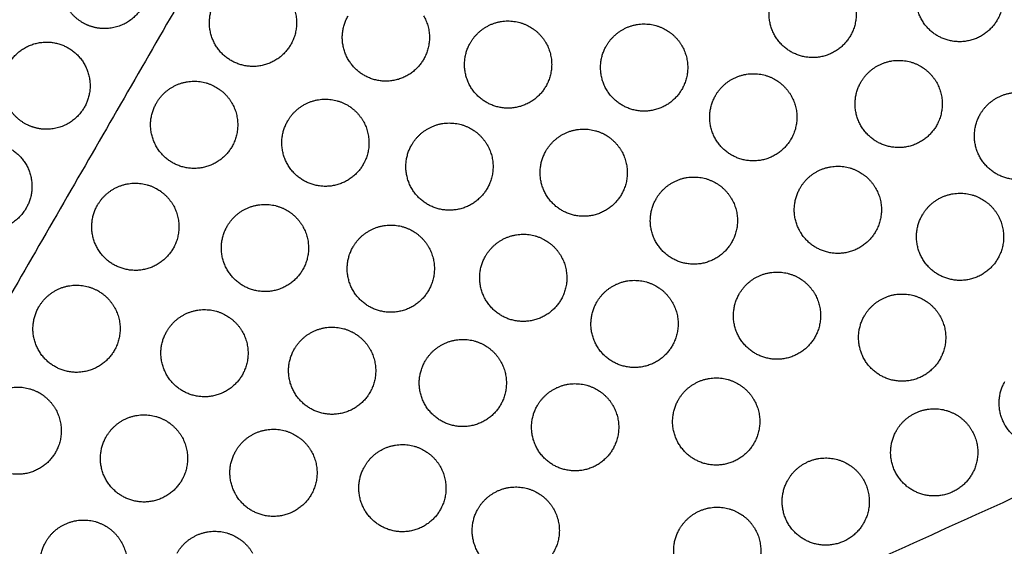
# Model space of a CAD drawing. Header units: millimetres. Extents: x -125 to 375, y 0 to 433.
# Tile 37 of 45: x 161 to 229, y 261 to 297. Entities that reach past the tile are written whole.
import ezdxf

# ---------------------------------------------------------------- set-up
doc = ezdxf.new("R2010")
doc.units = ezdxf.units.MM
doc.layers.add('Layer 01', color=18, linetype='Continuous', true_color=0x000000)

msp = doc.modelspace()

# ---------------------------------------------------------------- linework, layer by layer
at = {"layer": 'Layer 01'}
for points in [[(250, 433.013, 76), (187.5, 324.76, 76), (125, 216.506, 76)], [(282.095, 287.72, 87), (203.547, 252.113, 81.5), (125, 216.506, 76)]]:
    msp.add_open_spline(points, degree=2, dxfattribs=at)
at = {"layer": 'Layer 01', "extrusion": (-0.132203, 0.076328, -0.988279)}
for points, weights, knots in [([(164.275, 300.632, 77.243), (165.775, 303.23, 77.243), (168.373, 301.73, 76.78), (170.971, 300.23, 76.317), (169.471, 297.632, 76.317), (168.605, 296.132, 76.317), (166.873, 296.132, 76.548)], [1, 0.707106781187, 1, 0.707106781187, 1, 0.807007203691, 0.868347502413], [0, 0, 0, 6.035579, 6.035579, 12.071157, 12.071157, 16.048112, 16.048112, 16.048112]), ([(160.275, 293.704, 77.243), (161.775, 296.302, 77.243), (164.373, 294.802, 76.78), (166.971, 293.302, 76.317), (165.471, 290.704, 76.317), (164.605, 289.204, 76.317), (162.873, 289.204, 76.548)], [1, 0.707106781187, 1, 0.707106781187, 1, 0.807007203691, 0.868347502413], [0, 0, 0, 6.035579, 6.035579, 12.071157, 12.071157, 16.048112, 16.048112, 16.048112]), ([(162.873, 289.204, 76.548), (162.069, 289.204, 76.656), (161.373, 289.606, 76.78), (159.873, 290.472, 77.048), (159.873, 292.204, 77.181)], [0.868347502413, 0.900099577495, 1, 0.807007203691, 0.868347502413], [16.048112, 16.048112, 16.048112, 18.106736, 18.106736, 21.596537, 21.596537, 21.596537]), ([(156.275, 286.776, 77.243), (157.775, 289.374, 77.243), (160.373, 287.874, 76.78), (162.971, 286.374, 76.317), (161.471, 283.776, 76.317), (160.605, 282.276, 76.317), (158.873, 282.276, 76.548)], [1, 0.707106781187, 1, 0.707106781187, 1, 0.807007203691, 0.868347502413], [0, 0, 0, 6.035579, 6.035579, 12.071157, 12.071157, 16.048112, 16.048112, 16.048112])]:
    msp.add_rational_spline(points, weights, degree=2, knots=knots, dxfattribs=at)
at = {"layer": 'Layer 01', "extrusion": (0.09428, -0.054433, -0.994056)}
for points in [[(228.329, 299.729, 81.243), (229.195, 298.229, 81.407), (228.329, 296.729, 81.407), (226.829, 294.131, 81.407), (224.231, 295.631, 81.079), (221.633, 297.131, 80.75), (223.133, 299.729, 80.75)], [(218.219, 298.639, 80.344), (219.085, 297.139, 80.508), (218.219, 295.639, 80.508), (216.719, 293.041, 80.508), (214.121, 294.541, 80.18), (211.523, 296.041, 79.851), (213.023, 298.639, 79.851)], [(179.687, 298.027, 76.723), (180.553, 296.527, 76.887), (179.687, 295.027, 76.887), (178.187, 292.429, 76.887), (175.589, 293.929, 76.559), (172.991, 295.429, 76.23), (174.491, 298.027, 76.23)], [(188.836, 297.016, 77.646), (189.702, 295.516, 77.81), (188.836, 294.016, 77.81), (187.336, 291.418, 77.81), (184.738, 292.918, 77.482), (182.14, 294.418, 77.153), (183.64, 297.016, 77.153)], [(197.251, 295.159, 78.546), (198.117, 293.659, 78.71), (197.251, 292.159, 78.71), (195.751, 289.561, 78.71), (193.153, 291.061, 78.381), (190.555, 292.561, 78.053), (192.055, 295.159, 78.053)], [(206.616, 294.953, 79.445), (207.482, 293.453, 79.609), (206.616, 291.953, 79.609), (205.116, 289.355, 79.609), (202.518, 290.855, 79.281), (199.92, 292.355, 78.952), (201.42, 294.953, 78.952)], [(224.141, 292.448, 81.245), (225.007, 290.948, 81.409), (224.141, 289.448, 81.409), (222.641, 286.849, 81.409), (220.043, 288.349, 81.08), (217.445, 289.849, 80.752), (218.945, 292.448, 80.752)], [(214.131, 291.531, 80.345), (214.997, 290.031, 80.51), (214.131, 288.531, 80.51), (212.631, 285.933, 80.51), (210.033, 287.433, 80.181), (207.435, 288.933, 79.852), (208.935, 291.531, 79.852)], [(175.637, 291.012, 76.723), (176.503, 289.512, 76.887), (175.637, 288.012, 76.887), (174.137, 285.414, 76.887), (171.539, 286.914, 76.559), (168.941, 288.414, 76.23), (170.441, 291.012, 76.23)], [(232.356, 290.243, 82.144), (233.222, 288.743, 82.309), (232.356, 287.243, 82.309), (230.856, 284.645, 82.309), (228.258, 286.145, 81.98), (225.66, 287.645, 81.652), (227.16, 290.243, 81.652)], [(184.673, 289.778, 77.647), (185.539, 288.278, 77.812), (184.673, 286.778, 77.812), (183.173, 284.18, 77.812), (180.575, 285.68, 77.483), (177.977, 287.18, 77.155), (179.477, 289.778, 77.155)], [(193.213, 288.137, 78.547), (194.079, 286.637, 78.711), (193.213, 285.137, 78.711), (191.713, 282.539, 78.711), (189.115, 284.039, 78.383), (186.517, 285.539, 78.054), (188.017, 288.137, 78.054)], [(202.455, 287.719, 79.447), (203.321, 286.219, 79.611), (202.455, 284.719, 79.611), (200.955, 282.121, 79.611), (198.357, 283.621, 79.282), (195.759, 285.121, 78.954), (197.259, 287.719, 78.954)], [(219.953, 285.166, 81.246), (220.819, 283.666, 81.41), (219.953, 282.166, 81.41), (218.453, 279.568, 81.41), (215.855, 281.068, 81.082), (213.257, 282.568, 80.753), (214.757, 285.166, 80.753)], [(210.043, 284.423, 80.347), (210.909, 282.923, 80.511), (210.043, 281.423, 80.511), (208.543, 278.825, 80.511), (205.944, 280.325, 80.183), (203.346, 281.825, 79.854), (204.846, 284.423, 79.854)], [(171.587, 283.998, 76.723), (172.453, 282.498, 76.887), (171.587, 280.998, 76.887), (170.087, 278.4, 76.887), (167.489, 279.9, 76.559), (164.891, 281.4, 76.23), (166.391, 283.998, 76.23)], [(228.368, 283.309, 82.146), (229.234, 281.809, 82.31), (228.368, 280.309, 82.31), (226.868, 277.711, 82.31), (224.27, 279.211, 81.982), (221.672, 280.711, 81.653), (223.172, 283.309, 81.653)], [(180.51, 282.54, 77.649), (181.376, 281.04, 77.813), (180.51, 279.54, 77.813), (179.01, 276.942, 77.813), (176.412, 278.442, 77.485), (173.814, 279.942, 77.156), (175.314, 282.54, 77.156)], [(189.174, 281.116, 78.549), (190.041, 279.616, 78.713), (189.174, 278.116, 78.713), (187.674, 275.518, 78.713), (185.076, 277.018, 78.384), (182.478, 278.518, 78.056), (183.978, 281.116, 78.056)], [(198.295, 280.485, 79.448), (199.161, 278.985, 79.612), (198.295, 277.485, 79.612), (196.795, 274.887, 79.612), (194.197, 276.387, 79.284), (191.599, 277.887, 78.955), (193.099, 280.485, 78.955)], [(205.954, 277.315, 80.348), (206.82, 275.815, 80.513), (205.954, 274.315, 80.513), (204.454, 271.717, 80.513), (201.856, 273.217, 80.184), (199.258, 274.717, 79.855), (200.758, 277.315, 79.855)], [(215.765, 277.884, 81.248), (216.631, 276.384, 81.412), (215.765, 274.884, 81.412), (214.265, 272.286, 81.412), (211.667, 273.786, 81.083), (209.069, 275.286, 80.755), (210.569, 277.884, 80.755)], [(167.537, 276.983, 76.723), (168.403, 275.483, 76.887), (167.537, 273.983, 76.887), (166.037, 271.385, 76.887), (163.439, 272.885, 76.559), (160.841, 274.385, 76.23), (162.341, 276.983, 76.23)], [(224.379, 276.374, 82.147), (225.245, 274.874, 82.312), (224.379, 273.374, 82.312), (222.879, 270.776, 82.312), (220.281, 272.276, 81.983), (217.683, 273.776, 81.654), (219.183, 276.374, 81.654)], [(176.347, 275.302, 77.65), (177.213, 273.802, 77.815), (176.347, 272.302, 77.815), (174.847, 269.704, 77.815), (172.249, 271.204, 77.486), (169.651, 272.704, 77.158), (171.151, 275.302, 77.158)], [(185.136, 274.094, 78.55), (186.002, 272.594, 78.714), (185.136, 271.094, 78.714), (183.636, 268.496, 78.714), (181.038, 269.996, 78.386), (178.44, 271.496, 78.057), (179.94, 274.094, 78.057)], [(194.134, 273.251, 79.45), (195, 271.751, 79.614), (194.134, 270.251, 79.614), (192.634, 267.653, 79.614), (190.036, 269.153, 79.285), (187.438, 270.653, 78.957), (188.938, 273.251, 78.957)], [(234.057, 271.865, 83.312), (234.923, 270.365, 83.476), (234.057, 268.865, 83.476), (232.557, 266.267, 83.476), (229.959, 267.767, 83.148), (227.36, 269.267, 82.819), (228.86, 271.865, 82.819)], [(211.577, 270.603, 81.249), (212.443, 269.103, 81.413), (211.577, 267.603, 81.413), (210.077, 265.005, 81.413), (207.479, 266.505, 81.085), (204.881, 268.005, 80.756), (206.381, 270.603, 80.756)], [(163.487, 269.968, 76.723), (164.353, 268.468, 76.887), (163.487, 266.968, 76.887), (161.987, 264.37, 76.887), (159.389, 265.87, 76.559), (156.791, 267.37, 76.23), (158.291, 269.968, 76.23)], [(201.866, 270.206, 80.35), (202.732, 268.706, 80.514), (201.866, 267.206, 80.514), (200.366, 264.608, 80.514), (197.768, 266.108, 80.186), (195.17, 267.608, 79.857), (196.67, 270.206, 79.857)], [(226.588, 268.479, 82.789), (227.454, 266.979, 82.953), (226.588, 265.479, 82.953), (225.088, 262.881, 82.953), (222.49, 264.381, 82.625), (219.892, 265.881, 82.296), (221.392, 268.479, 82.296)], [(172.184, 268.063, 77.652), (173.05, 266.563, 77.816), (172.184, 265.063, 77.816), (170.684, 262.465, 77.816), (168.086, 263.965, 77.488), (165.488, 265.465, 77.159), (166.988, 268.063, 77.159)], [(181.098, 267.073, 78.552), (181.964, 265.573, 78.716), (181.098, 264.073, 78.716), (179.598, 261.475, 78.716), (177, 262.975, 78.387), (174.402, 264.475, 78.059), (175.902, 267.073, 78.059)], [(189.974, 266.017, 79.451), (190.84, 264.517, 79.616), (189.974, 263.017, 79.616), (188.474, 260.419, 79.616), (185.876, 261.919, 79.287), (183.278, 263.419, 78.958), (184.778, 266.017, 78.958)], [(219.12, 265.094, 82.266), (219.986, 263.594, 82.43), (219.12, 262.094, 82.43), (217.62, 259.496, 82.43), (215.022, 260.996, 82.102), (212.424, 262.496, 81.773), (213.924, 265.094, 81.773)], [(197.778, 263.098, 80.351), (198.644, 261.598, 80.516), (197.778, 260.098, 80.516), (196.278, 257.5, 80.516), (193.68, 259, 80.187), (191.082, 260.5, 79.858), (192.582, 263.098, 79.858)], [(211.651, 261.708, 81.743), (212.517, 260.208, 81.907), (211.651, 258.708, 81.907), (210.151, 256.11, 81.907), (207.553, 257.61, 81.579), (204.955, 259.11, 81.25), (206.455, 261.708, 81.25)], [(168.021, 260.825, 77.653), (168.887, 259.325, 77.818), (168.021, 257.825, 77.818), (166.521, 255.227, 77.818), (163.923, 256.727, 77.489), (161.325, 258.227, 77.161), (162.825, 260.825, 77.161)]]:
    msp.add_rational_spline(points, [0.868347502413, 0.807007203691, 1, 0.707106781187, 1, 0.707106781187, 1], degree=2, knots=[5.529659, 5.529659, 5.529659, 9.49499, 9.49499, 15.512927, 15.512927, 21.530864, 21.530864, 21.530864], dxfattribs=at)
at = {"layer": 'Layer 01', "extrusion": (0.132203, -0.076328, 0.988279)}
msp.add_rational_spline([(166.873, 296.132, 76.548), (166.069, 296.132, 76.656), (165.373, 296.534, 76.78), (163.873, 297.4, 77.048), (163.873, 299.132, 77.181)], [0.868347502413, 0.900099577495, 1, 0.807007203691, 0.868347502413], degree=2, knots=[16.048112, 16.048112, 16.048112, 18.106736, 18.106736, 21.596537, 21.596537, 21.596537], dxfattribs=at)
at = {"layer": 'Layer 01', "extrusion": (-0.09428, 0.054433, 0.994056)}
for points in [[(192.055, 295.159, 78.053), (192.457, 295.855, 78.053), (193.153, 296.257, 78.097)], [(201.42, 294.953, 78.952), (201.822, 295.649, 78.952), (202.518, 296.051, 78.996)], [(218.945, 292.448, 80.752), (219.347, 293.144, 80.752), (220.043, 293.546, 80.796)], [(208.935, 291.531, 79.852), (209.337, 292.227, 79.852), (210.033, 292.629, 79.897)], [(170.441, 291.012, 76.23), (170.843, 291.709, 76.23), (171.539, 292.111, 76.274)], [(179.477, 289.778, 77.155), (179.879, 290.474, 77.155), (180.575, 290.876, 77.199)], [(227.16, 290.243, 81.652), (227.562, 290.94, 81.652), (228.258, 291.342, 81.696)], [(188.017, 288.137, 78.054), (188.419, 288.834, 78.054), (189.115, 289.236, 78.098)], [(197.259, 287.719, 78.954), (197.661, 288.415, 78.954), (198.357, 288.817, 78.998)], [(214.757, 285.166, 80.753), (215.159, 285.862, 80.753), (215.855, 286.264, 80.797)], [(204.846, 284.423, 79.854), (205.248, 285.119, 79.854), (205.944, 285.521, 79.898)], [(166.391, 283.998, 76.23), (166.793, 284.694, 76.23), (167.489, 285.096, 76.274)], [(223.172, 283.309, 81.653), (223.574, 284.005, 81.653), (224.27, 284.407, 81.697)], [(175.314, 282.54, 77.156), (175.716, 283.236, 77.156), (176.412, 283.638, 77.2)], [(183.978, 281.116, 78.056), (184.38, 281.812, 78.056), (185.076, 282.214, 78.1)], [(193.099, 280.485, 78.955), (193.501, 281.181, 78.955), (194.197, 281.583, 78.999)], [(210.569, 277.884, 80.755), (210.971, 278.581, 80.755), (211.667, 278.983, 80.799)], [(162.341, 276.983, 76.23), (162.743, 277.679, 76.23), (163.439, 278.081, 76.274)], [(200.758, 277.315, 79.855), (201.16, 278.011, 79.855), (201.856, 278.413, 79.899)], [(219.183, 276.374, 81.654), (219.585, 277.07, 81.654), (220.281, 277.472, 81.699)], [(171.151, 275.302, 77.158), (171.553, 275.998, 77.158), (172.249, 276.4, 77.202)], [(179.94, 274.094, 78.057), (180.342, 274.791, 78.057), (181.038, 275.192, 78.101)], [(188.938, 273.251, 78.957), (189.34, 273.947, 78.957), (190.036, 274.349, 79.001)], [(196.67, 270.206, 79.857), (197.072, 270.903, 79.857), (197.768, 271.304, 79.901)], [(206.381, 270.603, 80.756), (206.783, 271.299, 80.756), (207.479, 271.701, 80.8)], [(166.988, 268.063, 77.159), (167.39, 268.76, 77.159), (168.086, 269.161, 77.203)], [(221.392, 268.479, 82.296), (221.794, 269.176, 82.296), (222.49, 269.578, 82.34)], [(175.902, 267.073, 78.059), (176.304, 267.769, 78.059), (177, 268.171, 78.103)], [(184.778, 266.017, 78.958), (185.18, 266.714, 78.958), (185.876, 267.115, 79.002)], [(213.924, 265.094, 81.773), (214.325, 265.79, 81.773), (215.022, 266.192, 81.817)], [(192.582, 263.098, 79.858), (192.984, 263.794, 79.858), (193.68, 264.196, 79.902)], [(206.455, 261.708, 81.25), (206.857, 262.404, 81.25), (207.553, 262.806, 81.294)], [(162.825, 260.825, 77.161), (163.227, 261.521, 77.161), (163.923, 261.923, 77.205)], [(171.863, 260.051, 78.06), (172.265, 260.748, 78.06), (172.961, 261.149, 78.104)]]:
    msp.add_rational_spline(points, [1, 0.900099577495, 0.868347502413], degree=2, dxfattribs=at)
for points in [[(193.153, 296.257, 78.097), (194.653, 297.123, 78.192), (196.153, 296.257, 78.381), (196.849, 295.855, 78.469), (197.251, 295.159, 78.546)], [(202.518, 296.051, 78.996), (204.018, 296.917, 79.091), (205.518, 296.051, 79.281), (206.214, 295.649, 79.369), (206.616, 294.953, 79.445)], [(220.043, 293.546, 80.796), (221.543, 294.412, 80.891), (223.043, 293.546, 81.08), (223.739, 293.144, 81.168), (224.141, 292.448, 81.245)], [(210.033, 292.629, 79.897), (211.533, 293.495, 79.991), (213.033, 292.629, 80.181), (213.729, 292.227, 80.269), (214.131, 291.531, 80.345)], [(171.539, 292.111, 76.274), (173.039, 292.977, 76.369), (174.539, 292.111, 76.559), (175.235, 291.709, 76.647), (175.637, 291.012, 76.723)], [(228.258, 291.342, 81.696), (229.758, 292.208, 81.79), (231.258, 291.342, 81.98), (231.955, 290.94, 82.068), (232.356, 290.243, 82.144)], [(180.575, 290.876, 77.199), (182.075, 291.742, 77.293), (183.575, 290.876, 77.483), (184.271, 290.474, 77.571), (184.673, 289.778, 77.647)], [(189.115, 289.236, 78.098), (190.615, 290.102, 78.193), (192.115, 289.236, 78.383), (192.811, 288.834, 78.471), (193.213, 288.137, 78.547)], [(198.357, 288.817, 78.998), (199.857, 289.683, 79.093), (201.357, 288.817, 79.282), (202.053, 288.415, 79.37), (202.455, 287.719, 79.447)], [(215.855, 286.264, 80.797), (217.355, 287.13, 80.892), (218.855, 286.264, 81.082), (219.551, 285.862, 81.17), (219.953, 285.166, 81.246)], [(167.489, 285.096, 76.274), (168.989, 285.962, 76.369), (170.489, 285.096, 76.559), (171.185, 284.694, 76.647), (171.587, 283.998, 76.723)], [(205.944, 285.521, 79.898), (207.444, 286.387, 79.993), (208.944, 285.521, 80.183), (209.641, 285.119, 80.271), (210.043, 284.423, 80.347)], [(224.27, 284.407, 81.697), (225.77, 285.273, 81.792), (227.27, 284.407, 81.982), (227.966, 284.005, 82.07), (228.368, 283.309, 82.146)], [(176.412, 283.638, 77.2), (177.912, 284.504, 77.295), (179.412, 283.638, 77.485), (180.108, 283.236, 77.573), (180.51, 282.54, 77.649)], [(185.076, 282.214, 78.1), (186.576, 283.08, 78.195), (188.076, 282.214, 78.384), (188.773, 281.812, 78.472), (189.174, 281.116, 78.549)], [(194.197, 281.583, 78.999), (195.697, 282.449, 79.094), (197.197, 281.583, 79.284), (197.893, 281.181, 79.372), (198.295, 280.485, 79.448)], [(211.667, 278.983, 80.799), (213.167, 279.849, 80.894), (214.667, 278.983, 81.083), (215.363, 278.581, 81.171), (215.765, 277.884, 81.248)], [(201.856, 278.413, 79.899), (203.356, 279.279, 79.994), (204.856, 278.413, 80.184), (205.552, 278.011, 80.272), (205.954, 277.315, 80.348)], [(163.439, 278.081, 76.274), (164.939, 278.947, 76.369), (166.439, 278.081, 76.559), (167.135, 277.679, 76.647), (167.537, 276.983, 76.723)], [(220.281, 277.472, 81.699), (221.781, 278.338, 81.793), (223.281, 277.472, 81.983), (223.978, 277.07, 82.071), (224.379, 276.374, 82.147)], [(172.249, 276.4, 77.202), (173.749, 277.266, 77.297), (175.249, 276.4, 77.486), (175.945, 275.998, 77.574), (176.347, 275.302, 77.65)], [(181.038, 275.192, 78.101), (182.538, 276.059, 78.196), (184.038, 275.192, 78.386), (184.734, 274.791, 78.474), (185.136, 274.094, 78.55)], [(190.036, 274.349, 79.001), (191.536, 275.215, 79.096), (193.036, 274.349, 79.285), (193.732, 273.947, 79.373), (194.134, 273.251, 79.45)], [(207.479, 271.701, 80.8), (208.979, 272.567, 80.895), (210.479, 271.701, 81.085), (211.175, 271.299, 81.173), (211.577, 270.603, 81.249)], [(159.389, 271.066, 76.274), (160.889, 271.932, 76.369), (162.389, 271.066, 76.559), (163.085, 270.664, 76.647), (163.487, 269.968, 76.723)], [(197.768, 271.304, 79.901), (199.268, 272.17, 79.996), (200.768, 271.304, 80.186), (201.464, 270.903, 80.274), (201.866, 270.206, 80.35)], [(222.49, 269.578, 82.34), (223.99, 270.444, 82.435), (225.49, 269.578, 82.625), (226.186, 269.176, 82.713), (226.588, 268.479, 82.789)], [(168.086, 269.161, 77.203), (169.586, 270.027, 77.298), (171.086, 269.161, 77.488), (171.782, 268.76, 77.576), (172.184, 268.063, 77.652)], [(177, 268.171, 78.103), (178.5, 269.037, 78.198), (180, 268.171, 78.387), (180.696, 267.769, 78.475), (181.098, 267.073, 78.552)], [(185.876, 267.115, 79.002), (187.376, 267.982, 79.097), (188.876, 267.115, 79.287), (189.572, 266.714, 79.375), (189.974, 266.017, 79.451)], [(215.022, 266.192, 81.817), (216.522, 267.058, 81.912), (218.022, 266.192, 82.102), (218.718, 265.79, 82.19), (219.12, 265.094, 82.266)], [(193.68, 264.196, 79.902), (195.18, 265.062, 79.997), (196.68, 264.196, 80.187), (197.376, 263.794, 80.275), (197.778, 263.098, 80.351)], [(207.553, 262.806, 81.294), (209.053, 263.672, 81.389), (210.553, 262.806, 81.579), (211.249, 262.404, 81.667), (211.651, 261.708, 81.743)], [(163.923, 261.923, 77.205), (165.423, 262.789, 77.3), (166.923, 261.923, 77.489), (167.619, 261.521, 77.577), (168.021, 260.825, 77.653)], [(172.961, 261.149, 78.104), (174.461, 262.016, 78.199), (175.961, 261.149, 78.389), (176.657, 260.748, 78.477), (177.059, 260.051, 78.553)]]:
    msp.add_rational_spline(points, [0.868347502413, 0.807007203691, 1, 0.900099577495, 0.868347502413], degree=2, knots=[0, 0, 0, 3.477052, 3.477052, 5.529659, 5.529659, 5.529659], dxfattribs=at)

doc.saveas('drawing.dxf')
